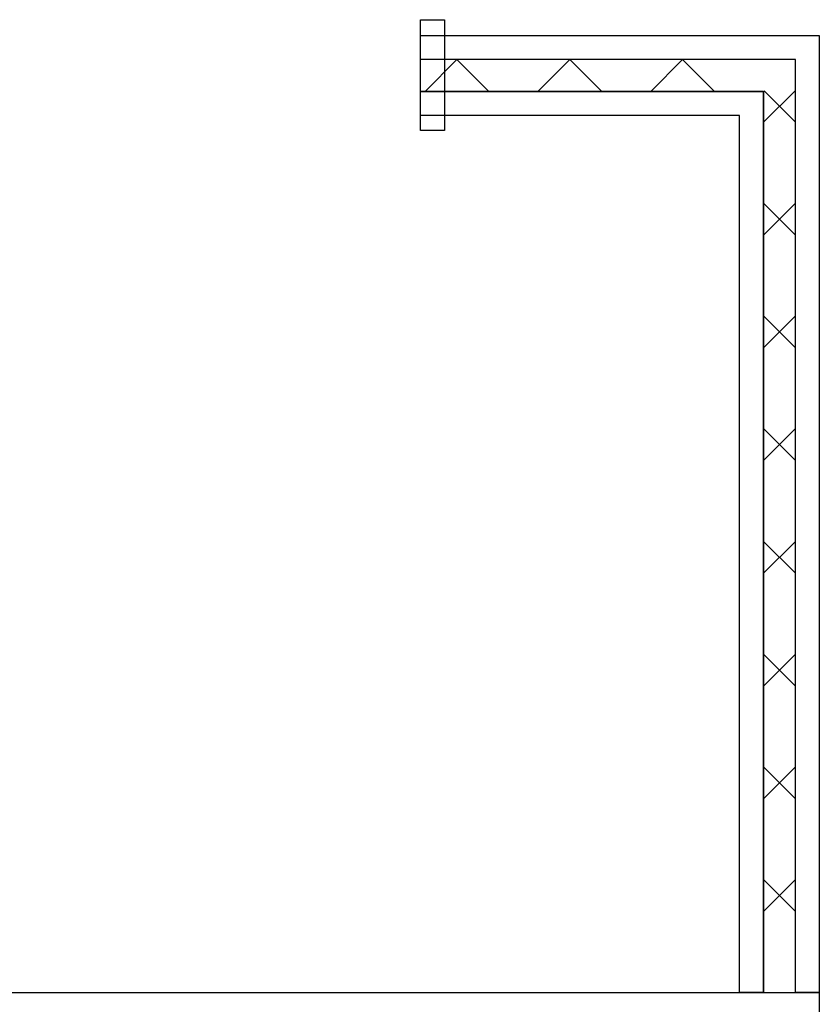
# Model space of a CAD drawing. Header units: millimetres. Extents: x -532 to 413144, y -532 to 654275.
# Tile 81 of 210: x 23398 to 24400, y 27035 to 28270. Entities that reach past the tile are written whole.
import ezdxf

# ---------------------------------------------------------------- set-up
doc = ezdxf.new("R2010")
doc.units = ezdxf.units.MM
doc.header["$LTSCALE"] = 100
for name, color, linetype in [('A-0216-WAND-BU-ISO', 7, 'Continuous'), ('A-0220-WAND-BI', 7, 'Continuous'), ('A-1130-TEKST+MAAT-BE', 7, 'Continuous'), ('BL40----_AFWERKING', 1, 'Continuous')]:
    doc.layers.add(name, color=color, linetype=linetype)

msp = doc.modelspace()

# ---------------------------------------------------------------- linework, layer by layer
at = {"layer": 'A-0216-WAND-BU-ISO'}
for p, q in [((23905.75, 28180), (23945.75, 28220)), ((23985.75, 28180), (23945.75, 28220)), ((24047.15625, 28180), (24087.15625, 28220)), ((24127.15625, 28180), (24087.15625, 28220)), ((24188.59375, 28180), (24228.59375, 28220)), ((24268.59375, 28180), (24228.59375, 28220)), ((24330, 28141.375), (24370, 28181.375)), ((24330.6875, 28180.6875), (24370, 28141.375)), ((24330, 28039.9375), (24370, 27999.9375)), ((24330, 27999.9375), (24370, 28039.9375)), ((24330, 27898.53125), (24370, 27858.53125)), ((24330, 27858.53125), (24370, 27898.53125)), ((24330, 27757.09375), (24370, 27717.09375)), ((24330, 27717.09375), (24370, 27757.09375)), ((24330, 27615.6875), (24370, 27575.6875)), ((24330, 27575.6875), (24370, 27615.6875)), ((24330, 27474.25), (24370, 27434.25)), ((24330, 27434.25), (24370, 27474.25)), ((24330, 27332.84375), (24370, 27292.84375)), ((24330, 27292.84375), (24370, 27332.84375)), ((24330, 27191.40625), (24370, 27151.40625)), ((24330, 27151.40625), (24370, 27191.40625))]:
    msp.add_line(p, q, dxfattribs=at)
at = {"layer": 'A-0216-WAND-BU-ISO', "ltscale": 10}
for points in [[(24370, 28220), (23900, 28220)], [(24370, 27050), (24370, 28220)], [(24330, 28180), (23900, 28180)], [(24330, 27050), (24330, 28180)]]:
    msp.add_lwpolyline(points, dxfattribs=at)
at = {"layer": 'A-0220-WAND-BI', "ltscale": 10}
msp.add_lwpolyline([(23900, 28270), (23930, 28270), (23930, 28131), (23900, 28131)], close=True, dxfattribs=at)
at = {"layer": 'A-1130-TEKST+MAAT-BE', "ltscale": 10}
for points in [[(23900, 28250), (24400, 28250)], [(23900, 28220), (23900, 28250)], [(24400, 28250), (24400, 27050)], [(24370, 28220), (23900, 28220)], [(24370, 27050), (24370, 28220)], [(23900, 28180), (24330, 28180)], [(23900, 28150), (23900, 28180)], [(24330, 28180), (24330, 27050)], [(24300, 28150), (23900, 28150)], [(24300, 27050), (24300, 28150)], [(24330, 27050), (24300, 27050)], [(24400, 27050), (24370, 27050)]]:
    msp.add_lwpolyline(points, dxfattribs=at)
at = {"layer": 'BL40----_AFWERKING', "ltscale": 10}
for p, q in [((22450, 27050), (24400, 27050)), ((24400, 27050), (24400, 24250))]:
    msp.add_line(p, q, dxfattribs=at)

doc.saveas('drawing.dxf')
